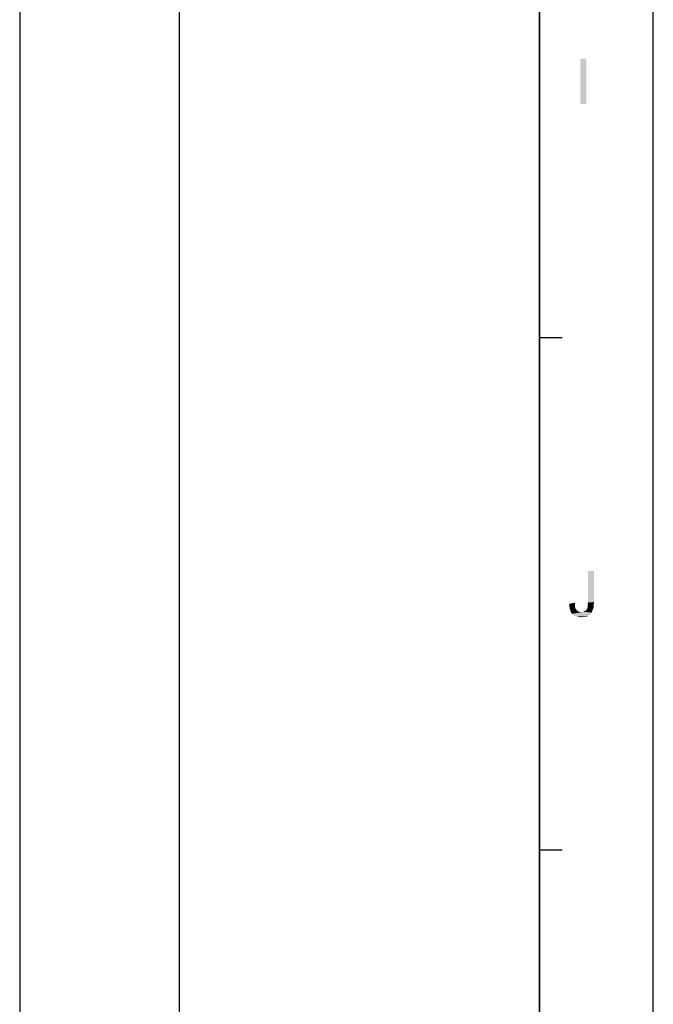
# Model space of a CAD drawing. Extents: x 0 to 1189, y 0 to 841.
# Tile 82 of 96: x 1106 to 1189, y 130 to 260. Entities that reach past the tile are written whole.
import ezdxf

# ---------------------------------------------------------------- set-up
doc = ezdxf.new("R2010")
doc.units = 0
doc.header["$LTSCALE"] = 65.395
doc.layers.get('0').update_dxf_attribs({"linetype": 'CONTINUOUS'})

msp = doc.modelspace()

# ---------------------------------------------------------------- linework, layer by layer
at = {"color": 4, "linetype": 'Continuous'}
msp.add_line((1189, 0), (1189, 841), dxfattribs=at)
at = {"color": 3, "linetype": 'Continuous'}
for p, q in [((1105.5, 826), (1105.5, 90)), ((1126.5, 826), (1126.5, 90)), ((1174, 826), (1174, 90)), ((1174, 15), (1174, 826)), ((1174, 217.75), (1177, 217.75)), ((1174, 150.17), (1177, 150.17))]:
    msp.add_line(p, q, dxfattribs=at)
at = {"color": 1, "linetype": 'Continuous'}
for points in [[(1180.17, 254.52), (1179.37, 248.52), (1179.37, 254.52)], [(1179.37, 248.52), (1180.17, 254.52), (1180.17, 248.52)], [(1181.19, 186.94), (1181.19, 182.85), (1180.39, 182.81)], [(1181.19, 186.94), (1180.39, 182.81), (1180.39, 186.94)], [(1177.95, 182.63), (1178.66, 182.76), (1178.66, 182.41)], [(1178.66, 182.41), (1177.95, 182.23), (1177.95, 182.63)], [(1177.95, 182.23), (1178.66, 182.41), (1178.7, 182.14)], [(1178.7, 182.14), (1178.03, 181.87), (1177.95, 182.23)], [(1178.7, 182.14), (1178.79, 181.96), (1178.03, 181.87)], [(1178.03, 181.87), (1178.79, 181.96), (1178.88, 181.79)], [(1178.88, 181.79), (1178.12, 181.56), (1178.03, 181.87)], [(1178.88, 181.79), (1179.01, 181.7), (1178.12, 181.56)], [(1179.99, 181.7), (1180.08, 181.74), (1181.06, 181.92)], [(1179.99, 181.7), (1181.06, 181.92), (1180.97, 181.7)], [(1180.08, 181.74), (1180.17, 181.83), (1181.06, 181.92)], [(1181.06, 181.92), (1180.17, 181.83), (1180.26, 181.92)], [(1180.26, 181.92), (1180.3, 182.05), (1181.15, 182.19)], [(1180.26, 181.92), (1181.15, 182.19), (1181.06, 181.92)], [(1181.15, 182.19), (1180.3, 182.05), (1180.35, 182.19)], [(1180.35, 182.54), (1180.39, 182.81), (1181.19, 182.85)], [(1180.35, 182.54), (1181.19, 182.85), (1181.15, 182.5)], [(1181.15, 182.5), (1180.35, 182.36), (1180.35, 182.54)], [(1180.35, 182.19), (1180.35, 182.36), (1181.15, 182.5)], [(1180.35, 182.19), (1181.15, 182.5), (1181.15, 182.19)], [(1179.01, 181.7), (1179.15, 181.61), (1178.12, 181.56)], [(1178.12, 181.56), (1179.15, 181.61), (1179.32, 181.56)], [(1179.32, 181.56), (1178.3, 181.3), (1178.12, 181.56)], [(1179.77, 181.56), (1180.88, 181.47), (1178.3, 181.3)], [(1179.5, 181.56), (1179.77, 181.56), (1178.3, 181.3)], [(1179.32, 181.56), (1179.5, 181.56), (1178.3, 181.3)], [(1178.3, 181.3), (1180.88, 181.47), (1180.75, 181.3)], [(1180.75, 181.3), (1178.57, 181.07), (1178.3, 181.3)], [(1180.75, 181.3), (1180.61, 181.16), (1178.57, 181.07)], [(1178.57, 181.07), (1180.61, 181.16), (1180.43, 181.03)], [(1180.43, 181.03), (1178.83, 180.94), (1178.57, 181.07)], [(1179.99, 180.94), (1178.83, 180.94), (1180.43, 181.03)], [(1179.99, 180.94), (1179.15, 180.9), (1178.83, 180.94)], [(1179.15, 180.9), (1179.99, 180.94), (1179.77, 180.9)], [(1179.77, 180.9), (1179.5, 180.85), (1179.15, 180.9)], [(1180.97, 181.7), (1179.77, 181.56), (1179.99, 181.7)], [(1179.77, 181.56), (1180.97, 181.7), (1180.88, 181.47)], [(1179.99, 180.94), (1180.43, 181.03), (1180.21, 180.94)]]:
    msp.add_solid(points, dxfattribs=at)

doc.saveas('drawing.dxf')
